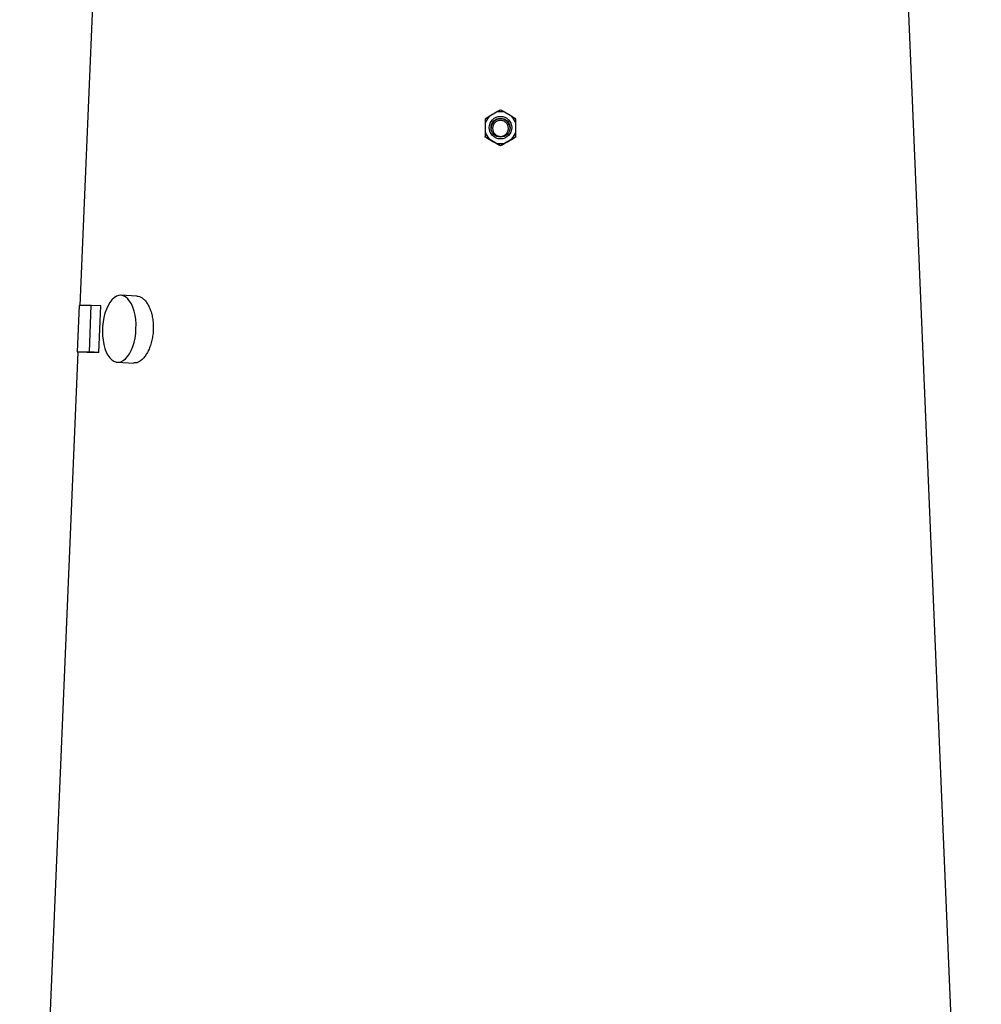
# Model space of a CAD drawing. Header units: millimetres. Extents: x 662 to 1402, y 655 to 2770.
# Tile 10 of 13: x 844 to 1360, y 1713 to 2241. Entities that reach past the tile are written whole.
import ezdxf

# ---------------------------------------------------------------- set-up
doc = ezdxf.new("R2010")
doc.units = ezdxf.units.MM

msp = doc.modelspace()

# ---------------------------------------------------------------- linework, layer by layer
at = {"color": 7, "linetype": 'Continuous', "lineweight": 25}
for p, q in [((884.83, 2282.99), (876.62, 2087.93)), ((1360.34, 1320.99), (1319.84, 2282.99)), ((1100.25, 2191.7), (1096.2, 2189.36)), ((1108.47, 2189.36), (1104.43, 2191.7)), ((1094.11, 2185.75), (1094.11, 2181.08)), ((1110.56, 2181.08), (1110.56, 2185.75)), ((1094.11, 2178.32), (1094.11, 2178.6)), ((1110.56, 2178.32), (1110.56, 2178.6)), ((1096.2, 2177.46), (1100.25, 2175.13)), ((1102.34, 2173.57), (1102.34, 2173.85)), ((1104.43, 2175.13), (1108.47, 2177.46)), ((907.26, 2092.97), (898.61, 2093.39)), ((876.24, 2087.93), (875.22, 2062.96)), ((882.71, 2087.93), (876.24, 2087.93)), ((881.7, 2062.96), (882.71, 2087.93)), ((887.87, 2087.71), (882.71, 2087.93)), ((886.85, 2062.73), (887.87, 2087.71)), ((875.57, 2062.94), (844.33, 1320.99)), ((875.22, 2062.96), (881.7, 2062.96)), ((880.38, 2062.73), (875.22, 2062.96)), ((886.85, 2062.73), (881.7, 2062.96)), ((896.86, 2057.43), (905.52, 2057.01))]:
    msp.add_line(p, q, dxfattribs=at)
at = {"color": 7, "linetype": 'Continuous', "lineweight": 25, "flags": 128}
msp.add_lwpolyline([(906.73, 2075.41), (906.74, 2077.92), (906.57, 2080.37), (906.22, 2082.73), (905.71, 2084.94), (905.05, 2086.97), (904.24, 2088.78), (903.31, 2090.32), (902.27, 2091.58), (901.14, 2092.52), (899.94, 2093.12), (898.7, 2093.39), (897.45, 2093.3), (896.19, 2092.86), (894.97, 2092.09), (893.8, 2090.99), (892.71, 2089.58), (891.72, 2087.91), (890.84, 2085.98), (890.1, 2083.86), (889.5, 2081.56), (889.07, 2079.15), (888.8, 2076.67), (888.71, 2074.16), (888.79, 2071.67), (889.05, 2069.26), (889.48, 2066.97), (890.07, 2064.84), (890.8, 2062.92), (891.68, 2061.24), (892.67, 2059.84), (893.76, 2058.74), (894.92, 2057.96), (896.14, 2057.53), (897.39, 2057.44), (898.65, 2057.7), (899.89, 2058.31), (901.09, 2059.25), (902.22, 2060.5), (903.27, 2062.05), (904.21, 2063.85), (905.02, 2065.88), (905.69, 2068.1), (906.21, 2070.46), (906.56, 2072.91), (906.73, 2075.41)], dxfattribs=at)
at = {"color": 7, "linetype": 'Continuous', "lineweight": 25}
for centre, radius in [((1102.34, 2183.41), 6.05), ((1102.34, 2183.39), 5.1)]:
    msp.add_circle(centre, radius, dxfattribs=at)
for centre, radius, start, end in [((1102.33, 2183.41), 8.54, 135.8201, 164.1359), ((1102.34, 2183.4), 8.56, 75.8606, 104.1394), ((1102.35, 2183.41), 8.54, 15.8641, 44.1799), ((1102.34, 2183.01), 5.1, 2.1421, 177.8579), ((1102.33, 2183.41), 8.54, 195.8641, 224.1799), ((1102.35, 2183.41), 8.54, 315.8201, 344.1359), ((1102.34, 2183.43), 8.56, 255.8606, 284.1394)]:
    msp.add_arc(centre, radius, start, end, dxfattribs=at)
for centre, major_axis, ratio, start_param, end_param in [((1107.75, 2161.01), (222.61, -128.81), 0.031541, 1.621659, 1.641449), ((1096.92, 2161.01), (222.61, 128.81), 0.031541, 1.500143, 1.519934), ((1102.73, 2053.18), (227.18, -9.24), 0.010878, 2.825186, 2.935286)]:
    msp.add_ellipse(centre, major_axis=major_axis, ratio=ratio, start_param=start_param, end_param=end_param, dxfattribs=at)
for points, knots in [([(1096.2, 2189.36), (1095.82, 2189.13), (1095.45, 2188.91), (1094.76, 2188.49), (1094.43, 2188.29), (1094.11, 2188.09)], [0, 0, 0, 0, 0.5, 0.5, 1, 1, 1, 1]), ([(1102.34, 2192.83), (1102.02, 2192.66), (1101.69, 2192.48), (1100.99, 2192.11), (1100.63, 2191.91), (1100.25, 2191.7)], [0, 0, 0, 0, 0.5, 0.5, 1, 1, 1, 1]), ([(1104.43, 2191.7), (1104.05, 2191.91), (1103.68, 2192.11), (1102.99, 2192.48), (1102.66, 2192.66), (1102.34, 2192.83)], [0, 0, 0, 0, 0.5, 0.5, 1, 1, 1, 1]), ([(1110.56, 2188.09), (1110.24, 2188.29), (1109.91, 2188.49), (1109.21, 2188.92), (1108.85, 2189.13), (1108.47, 2189.36)], [0, 0, 0, 0, 0.5, 0.5, 1, 1, 1, 1]), ([(1094.11, 2188.09), (1094.11, 2187.73), (1094.11, 2187.36), (1094.11, 2186.58), (1094.11, 2186.17), (1094.11, 2185.75)], [0, 0, 0, 0, 0.5, 0.5, 1, 1, 1, 1]), ([(1098.89, 2180.51), (1098.72, 2180.75), (1098.59, 2180.99), (1098.36, 2181.5), (1098.28, 2181.76), (1098.15, 2182.31), (1098.12, 2182.58), (1098.1, 2183.14), (1098.12, 2183.42), (1098.21, 2183.97), (1098.28, 2184.24), (1098.47, 2184.77), (1098.59, 2185.02), (1098.88, 2185.5), (1099.05, 2185.72), (1099.43, 2186.13), (1099.64, 2186.32), (1100.09, 2186.65), (1100.33, 2186.79), (1100.84, 2187.03), (1101.1, 2187.12), (1101.64, 2187.25), (1101.92, 2187.29), (1102.48, 2187.3), (1102.76, 2187.29), (1103.31, 2187.19), (1103.58, 2187.12), (1104.1, 2186.92), (1104.35, 2186.79), (1104.82, 2186.49), (1105.04, 2186.32), (1105.44, 2185.93), (1105.63, 2185.71), (1105.95, 2185.26), (1106.08, 2185.01), (1106.31, 2184.5), (1106.4, 2184.23), (1106.52, 2183.69), (1106.56, 2183.42), (1106.57, 2182.85), (1106.56, 2182.58), (1106.47, 2182.03), (1106.4, 2181.76), (1106.2, 2181.23), (1106.08, 2180.98), (1105.79, 2180.51), (1105.62, 2180.28), (1105.25, 2179.87), (1105.04, 2179.68), (1104.59, 2179.35), (1104.35, 2179.21), (1103.84, 2178.97), (1103.58, 2178.88), (1103.03, 2178.75), (1102.76, 2178.72), (1102.2, 2178.7), (1101.92, 2178.72), (1101.37, 2178.81), (1101.1, 2178.88), (1100.58, 2179.08), (1100.32, 2179.21), (1099.62, 2179.66), (1099.21, 2180.05), (1098.89, 2180.51)], [0, 0, 0, 0, 0.03125, 0.03125, 0.0625, 0.0625, 0.09375, 0.09375, 0.125, 0.125, 0.15625, 0.15625, 0.1875, 0.1875, 0.21875, 0.21875, 0.25, 0.25, 0.28125, 0.28125, 0.3125, 0.3125, 0.34375, 0.34375, 0.375, 0.375, 0.40625, 0.40625, 0.4375, 0.4375, 0.46875, 0.46875, 0.5, 0.5, 0.53125, 0.53125, 0.5625, 0.5625, 0.59375, 0.59375, 0.625, 0.625, 0.65625, 0.65625, 0.6875, 0.6875, 0.71875, 0.71875, 0.75, 0.75, 0.78125, 0.78125, 0.8125, 0.8125, 0.84375, 0.84375, 0.875, 0.875, 0.90625, 0.90625, 0.9375, 0.9375, 1, 1, 1, 1]), ([(1110.56, 2185.75), (1110.56, 2186.18), (1110.56, 2186.59), (1110.56, 2187.36), (1110.56, 2187.73), (1110.56, 2188.09)], [0, 0, 0, 0, 0.5, 0.5, 1, 1, 1, 1]), ([(1094.11, 2181.08), (1094.11, 2180.63), (1094.11, 2180.2), (1094.11, 2179.38), (1094.11, 2178.98), (1094.11, 2178.6)], [0, 0, 0, 0, 0.5, 0.5, 1, 1, 1, 1]), ([(1094.11, 2178.6), (1094.43, 2178.43), (1094.76, 2178.25), (1095.46, 2177.87), (1095.82, 2177.67), (1096.2, 2177.46)], [0, 0, 0, 0, 0.5, 0.5, 1, 1, 1, 1]), ([(1096.09, 2177.11), (1095.73, 2177.33), (1095.39, 2177.53), (1094.73, 2177.93), (1094.42, 2178.13), (1094.11, 2178.32)], [0, 0, 0, 0, 0.5, 0.5, 1, 1, 1, 1]), ([(1108.47, 2177.46), (1108.85, 2177.67), (1109.22, 2177.88), (1109.92, 2178.25), (1110.25, 2178.43), (1110.56, 2178.6)], [0, 0, 0, 0, 0.5, 0.5, 1, 1, 1, 1]), ([(1110.56, 2178.32), (1110.26, 2178.13), (1109.94, 2177.93), (1109.28, 2177.53), (1108.94, 2177.32), (1108.58, 2177.11)], [0, 0, 0, 0, 0.5, 0.5, 1, 1, 1, 1]), ([(1110.56, 2178.6), (1110.56, 2178.98), (1110.56, 2179.37), (1110.56, 2180.19), (1110.56, 2180.63), (1110.56, 2181.08)], [0, 0, 0, 0, 0.5, 0.5, 1, 1, 1, 1]), ([(1100.25, 2175.13), (1100.63, 2174.9), (1100.99, 2174.68), (1101.69, 2174.26), (1102.02, 2174.05), (1102.34, 2173.85)], [0, 0, 0, 0, 0.5, 0.5, 1, 1, 1, 1]), ([(1102.34, 2173.57), (1102.05, 2173.72), (1101.76, 2173.88), (1101.15, 2174.21), (1100.83, 2174.39), (1100.49, 2174.57)], [0, 0, 0, 0, 0.5, 0.5, 1, 1, 1, 1]), ([(1102.34, 2173.85), (1102.65, 2174.05), (1102.98, 2174.25), (1103.5, 2174.57), (1103.68, 2174.68), (1104.04, 2174.9), (1104.23, 2175.01), (1104.43, 2175.13)], [0, 0, 0, 0, 0.5, 0.5, 0.75, 0.75, 1, 1, 1, 1]), ([(1104.18, 2174.57), (1103.85, 2174.39), (1103.53, 2174.22), (1102.92, 2173.88), (1102.62, 2173.72), (1102.34, 2173.57)], [0, 0, 0, 0, 0.5, 0.5, 1, 1, 1, 1]), ([(907.26, 2092.94), (907.7, 2092.89), (908.64, 2092.8), (910.06, 2092.03), (911.49, 2090.8), (912.78, 2089.1), (913.92, 2087.01), (914.85, 2084.57), (915.53, 2081.86), (915.95, 2078.95), (916.08, 2075.93), (915.91, 2072.89), (915.46, 2069.92), (914.74, 2067.09), (913.78, 2064.48), (912.6, 2062.17), (911.27, 2060.22), (909.8, 2058.68), (908.27, 2057.62), (906.82, 2057.04), (905.91, 2057.05), (905.52, 2057.06)], [0, 0, 0, 0, 0.046129, 0.0996369, 0.1531456, 0.2067439, 0.2603426, 0.314081, 0.3678189, 0.4215284, 0.4752373, 0.5287936, 0.5823502, 0.6358691, 0.6893888, 0.7430435, 0.7966982, 0.8504505, 0.9042021, 0.9578625, 1, 1, 1, 1])]:
    msp.add_open_spline(points, degree=3, knots=knots, dxfattribs=at)

doc.saveas('drawing.dxf')
